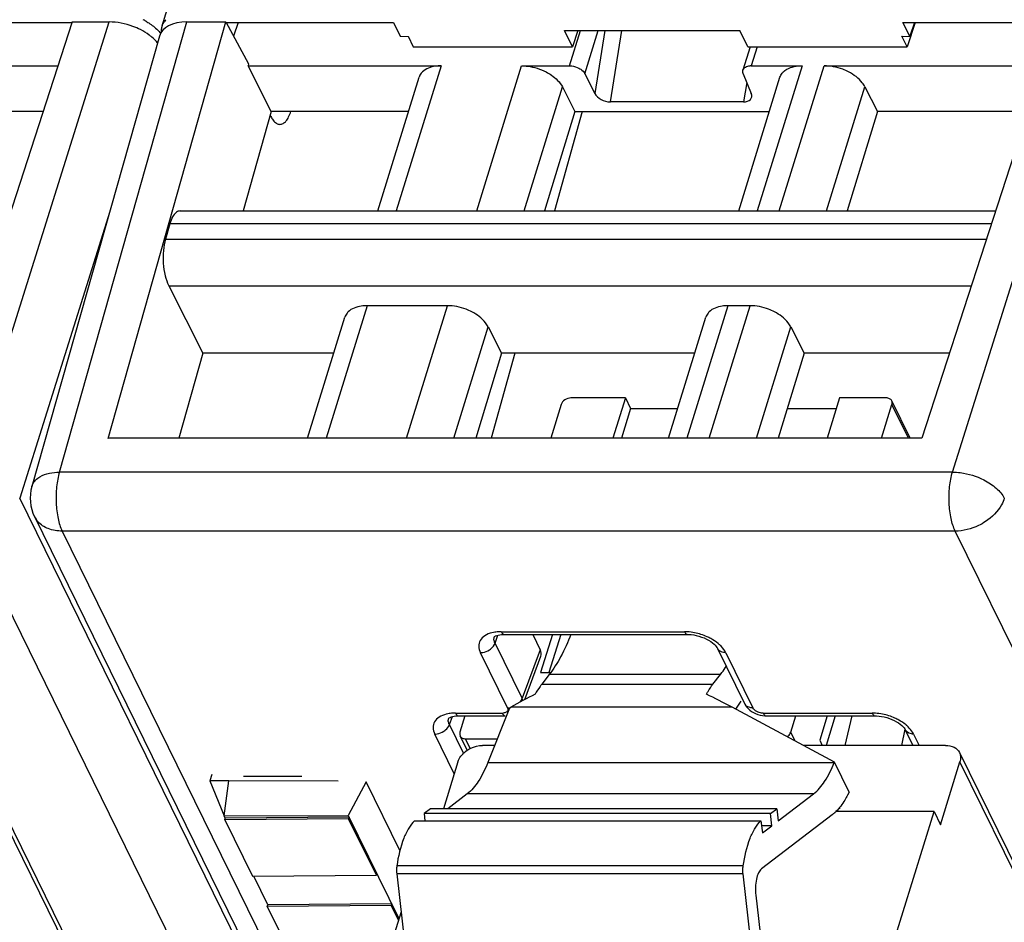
# Model space of a CAD drawing. Header units: millimetres. Extents: x 0 to 841, y 0 to 594.
# Tile 67 of 237: x 399 to 422, y 78 to 100. Entities that reach past the tile are written whole.
import ezdxf

# ---------------------------------------------------------------- set-up
doc = ezdxf.new("R2010")
doc.units = ezdxf.units.MM
doc.header["$LTSCALE"] = 46.255
doc.layers.get('0').update_dxf_attribs({"linetype": 'CONTINUOUS'})

msp = doc.modelspace()

# ---------------------------------------------------------------- linework, layer by layer
at = {"color": 7, "linetype": 'CONTINUOUS'}
for p, q in [((401.95865, 99.42039), (418.9376, 154.36429)), ((399.82766, 99.51175), (396.63149, 89.65536)), ((399.82766, 99.51175), (400.70271, 99.51175)), ((400.67852, 89.6546), (403.46585, 99.51175)), ((402.54479, 99.51175), (403.46585, 99.51175)), ((403.46585, 99.51175), (404.00527, 98.51737)), ((423.13051, 99.51175), (419.93433, 89.65536)), ((396.18713, 99.49811), (399.82766, 99.49811)), ((403.46585, 99.49811), (407.43285, 99.49811)), ((403.75466, 99.49811), (403.64717, 99.17751)), ((407.43285, 99.49811), (407.59331, 99.17148)), ((411.47756, 99.30875), (415.63111, 99.30875)), ((411.66705, 98.92261), (411.47756, 99.30875)), ((411.79651, 99.30875), (411.66705, 98.92261)), ((415.8206, 98.92261), (415.63111, 99.30875)), ((419.48997, 99.49811), (423.13051, 99.49811)), ((419.65029, 99.17102), (419.48997, 99.49811)), ((419.78112, 99.49811), (419.58817, 98.92261)), ((419.75995, 99.49811), (419.65029, 99.17102)), ((401.89217, 99.17794), (398.8729, 88.5144)), ((407.59344, 99.17193), (407.77726, 99.17057)), ((407.77739, 99.17102), (407.89947, 98.92261)), ((419.58817, 98.92261), (419.46623, 99.17148)), ((419.46638, 99.17193), (419.65014, 99.17057)), ((407.89947, 98.92261), (411.66705, 98.92261)), ((415.87442, 98.92261), (415.70402, 98.37119)), ((415.8206, 98.92261), (419.58817, 98.92261)), ((394.32297, 98.47341), (399.49101, 98.47359)), ((403.99271, 98.4732), (408.56106, 98.47341)), ((404.54154, 97.39194), (403.99271, 98.4732)), ((404.00527, 98.51737), (403.99286, 98.4732)), ((410.46456, 98.47341), (411.59892, 98.47341)), ((415.90047, 98.47341), (417.10389, 98.47341)), ((417.62582, 98.47341), (422.79386, 98.47359)), ((407.05964, 95.03741), (408.03721, 98.20083)), ((411.96094, 98.28551), (412.19906, 97.81547)), ((415.60248, 95.03741), (416.58005, 98.20083)), ((415.71019, 98.28551), (415.90171, 97.81547)), ((411.42996, 97.97236), (411.72398, 97.39194)), ((418.59121, 97.97236), (418.88523, 97.39194)), ((415.71465, 97.61887), (412.56582, 97.61887)), ((399.14026, 97.39195), (395.58239, 97.39194)), ((404.54154, 97.39194), (403.87575, 95.03741)), ((407.78724, 97.39194), (404.54154, 97.39194)), ((411.72398, 97.39194), (411.01017, 95.03741)), ((411.89751, 97.39194), (411.2433, 95.03741)), ((411.72398, 97.39194), (416.33008, 97.39194)), ((418.88523, 97.39194), (418.17142, 95.03741)), ((422.44311, 97.39195), (418.88523, 97.39194)), ((402.38308, 95.03741), (421.67959, 95.03741)), ((402.13939, 94.7347), (402.03502, 94.3729)), ((402.11469, 93.26668), (402.92403, 91.67175)), ((408.70959, 92.79429), (406.80608, 92.79429)), ((415.87084, 92.79429), (415.34892, 92.79429)), ((405.39646, 89.65536), (406.28223, 92.52171)), ((413.9393, 89.65536), (414.82507, 92.52171)), ((409.67498, 92.29324), (409.98981, 91.67175)), ((416.83623, 92.29324), (417.15106, 91.67175)), ((402.92403, 91.67175), (402.35386, 89.65537)), ((406.01957, 91.67175), (402.92403, 91.67175)), ((409.98981, 91.67175), (409.37851, 89.65536)), ((410.30814, 91.67175), (409.74788, 89.65536)), ((414.56241, 91.67175), (409.98981, 91.67175)), ((417.15106, 91.67175), (416.53975, 89.65536)), ((420.5882, 91.67176), (417.15106, 91.67175)), ((411.4007, 90.45445), (411.15376, 89.65536)), ((412.92281, 90.61112), (411.63332, 90.61112)), ((412.92281, 90.61112), (412.62746, 89.65536)), ((412.92281, 90.61112), (413.04482, 90.36247)), ((417.98864, 90.61112), (417.69329, 89.65536)), ((419.09391, 90.61112), (417.98864, 90.61112)), ((418.98278, 89.65536), (419.22971, 90.45445)), ((419.66042, 89.65536), (419.22505, 90.54256)), ((413.04482, 90.36247), (412.82631, 89.65536)), ((413.04482, 90.36247), (414.15781, 90.36247)), ((416.75413, 90.36247), (417.9118, 90.36247)), ((419.93433, 89.65536), (400.67783, 89.65537)), ((398.93734, 87.80143), (425.70912, 33.24627)), ((410.05469, 85.01313), (414.3893, 85.01313)), ((410.72994, 85.01313), (410.90687, 84.65259)), ((411.1929, 85.01313), (410.91366, 84.1095)), ((411.39175, 85.01313), (411.11251, 84.1095)), ((414.3893, 85.01313), (414.38986, 85.01314)), ((415.10026, 84.68399), (415.74104, 83.37823)), ((410.53805, 83.47222), (410.92098, 84.49597)), ((410.91366, 84.1095), (411.1526, 84.1095)), ((411.11909, 84.0638), (410.94048, 83.83446)), ((414.99315, 83.83446), (415.17176, 84.0638)), ((415.65063, 83.43581), (415.52913, 83.24504)), ((410.17469, 83.26845), (409.66467, 81.97843)), ((410.17469, 83.26845), (410.20877, 83.28853)), ((417.86637, 81.9892), (415.4482, 83.28853)), ((408.97399, 83.08614), (410.07982, 83.08614)), ((409.12372, 83.08614), (409.00424, 82.69952)), ((416.25543, 83.08614), (416.25606, 83.08615)), ((416.25543, 83.08614), (418.83496, 83.08614)), ((416.83326, 82.69952), (416.95273, 83.08614)), ((417.69843, 83.08614), (417.52078, 82.51126)), ((417.88571, 83.08614), (417.6698, 82.38745)), ((418.12065, 82.38745), (418.29006, 83.08614)), ((418.83496, 83.08614), (418.83552, 83.08615)), ((419.53616, 82.77429), (419.45916, 82.38745)), ((419.54592, 82.757), (419.72727, 82.38745)), ((409.17597, 82.27097), (409.0089, 82.61141)), ((409.14004, 82.54285), (409.88782, 82.54285)), ((417.52078, 82.51126), (417.58154, 82.38745)), ((409.82638, 82.38745), (409.53867, 82.38745)), ((420.4993, 82.38745), (417.1252, 82.38745)), ((397.52428, 82.21606), (419.30427, 37.8331)), ((420.82713, 82.21606), (442.60712, 37.8331)), ((408.95711, 81.99579), (408.61442, 80.88686)), ((417.86211, 81.97843), (417.86637, 81.9892)), ((418.21591, 81.27691), (417.86637, 81.9892)), ((420.37887, 80.50746), (420.83879, 81.99579)), ((403.13725, 81.69882), (403.09013, 81.54655)), ((403.88043, 81.65769), (405.26202, 81.65769)), ((403.53325, 81.54828), (403.08953, 81.54655)), ((403.08953, 81.54655), (403.42756, 80.71707)), ((403.42756, 80.71707), (403.53325, 81.54828)), ((406.12152, 81.5383), (403.53325, 81.54828)), ((406.7836, 81.5263), (406.36414, 80.72889)), ((407.58332, 79.89663), (406.7836, 81.5263)), ((409.17796, 81.24028), (408.71531, 80.88686)), ((416.53632, 80.59932), (417.3754, 81.24028)), ((418.21591, 81.27691), (418.18044, 81.20934)), ((408.30557, 80.88686), (408.15627, 80.77281)), ((416.50301, 80.88686), (408.30557, 80.88686)), ((416.35371, 80.77281), (416.50301, 80.88686)), ((416.50301, 80.88686), (416.53632, 80.59932)), ((403.42756, 80.71707), (406.36414, 80.72889)), ((403.45191, 80.66746), (403.4283, 80.71556)), ((403.43968, 80.62826), (403.45178, 80.66743)), ((406.37168, 80.64997), (403.43968, 80.62826)), ((403.43968, 80.62826), (404.09552, 79.2918)), ((406.38375, 80.68914), (403.45182, 80.66743)), ((406.36414, 80.72889), (407.56246, 78.28706)), ((406.38378, 80.68914), (406.37168, 80.64997)), ((407.02752, 79.31351), (406.37168, 80.64997)), ((416.35371, 80.77281), (408.15627, 80.77281)), ((408.15627, 80.77281), (408.17608, 80.60174)), ((417.81754, 80.74337), (416.13992, 79.46186)), ((416.38702, 80.48527), (416.35371, 80.77281)), ((420.22635, 80.81827), (417.90326, 80.81827)), ((419.01601, 76.90163), (420.22635, 80.81827)), ((420.22635, 80.81827), (420.37887, 80.50746)), ((407.93232, 80.60174), (416.12976, 80.60174)), ((416.12976, 80.60174), (416.16307, 80.31419)), ((416.38702, 80.48527), (416.14325, 80.48527)), ((416.16307, 80.31419), (416.38702, 80.48527)), ((404.09552, 79.2918), (407.02752, 79.31351)), ((404.45855, 78.61614), (404.12687, 79.29203)), ((407.02752, 79.31351), (407.03962, 79.35268)), ((407.50916, 79.34447), (407.93485, 75.6697)), ((416.13229, 75.6697), (415.7066, 79.34447)), ((416.00881, 78.84006), (416.31778, 76.17281)), ((404.44632, 78.57695), (404.45842, 78.61612)), ((407.37832, 78.59866), (404.44632, 78.57695)), ((404.44632, 78.57695), (405.14791, 77.14725)), ((407.39039, 78.63783), (404.45845, 78.61612)), ((407.39042, 78.63783), (407.37832, 78.59866)), ((407.55039, 78.24801), (407.37832, 78.59866)), ((407.61279, 78.44993), (407.09013, 76.75861))]:
    msp.add_line(p, q, dxfattribs=at)
at = {"color": 9, "linetype": 'CONTINUOUS'}
for p, q in [((397.36008, 88.85672), (400.70271, 99.51175)), ((399.52793, 88.85672), (402.54479, 99.51175)), ((420.66292, 88.85672), (424.00555, 99.51175)), ((411.59892, 98.47341), (411.85706, 99.30875)), ((411.96094, 98.28551), (412.27715, 99.30875)), ((412.43756, 99.30875), (412.19906, 97.81547)), ((412.56582, 97.61887), (412.83572, 99.30875)), ((416.03928, 98.92261), (415.90047, 98.47341)), ((408.56106, 98.47341), (407.49926, 95.03741)), ((409.40276, 95.03741), (410.46457, 98.47341)), ((417.1039, 98.47341), (416.0421, 95.03741)), ((416.56401, 95.03741), (417.6258, 98.47335)), ((410.52299, 95.03741), (411.42996, 97.97236)), ((415.79584, 98.07531), (415.71465, 97.61887)), ((417.68424, 95.03741), (418.59121, 97.97236)), ((400.7171, 95.02781), (398.58623, 88.23541)), ((421.58143, 94.7347), (402.13939, 94.7347)), ((402.03502, 94.3729), (421.46411, 94.3729)), ((402.11469, 93.26668), (421.10498, 93.26543)), ((406.80608, 92.79429), (405.83608, 89.65536)), ((407.73959, 89.65536), (408.70959, 92.79429)), ((415.34892, 92.79429), (414.37892, 89.65536)), ((414.90083, 89.65536), (415.87084, 92.79429)), ((408.85981, 89.65536), (409.67498, 92.29324)), ((416.02106, 89.65536), (416.83623, 92.29324)), ((419.62185, 89.65536), (419.22971, 90.45445)), ((420.66292, 88.85672), (399.52793, 88.85672)), ((398.8729, 88.5144), (398.87296, 88.51462)), ((425.35799, 33.68029), (398.58623, 88.23541)), ((424.19694, 32.90348), (397.42515, 87.45865)), ((420.728, 87.45865), (399.593, 87.45865)), ((399.593, 87.45865), (426.36479, 32.90348)), ((447.49978, 32.90348), (420.728, 87.45865)), ((409.98207, 85.07814), (414.31668, 85.07814)), ((409.83579, 84.80795), (409.90625, 84.99631)), ((410.47656, 83.50219), (409.83579, 84.80795)), ((410.90687, 84.65259), (410.47656, 83.50219)), ((410.13033, 83.27539), (409.48956, 84.58115)), ((415.29696, 84.58115), (415.93774, 83.27539)), ((415.17176, 84.0638), (411.11909, 84.0638)), ((410.94048, 83.83446), (414.99315, 83.83446)), ((415.4482, 83.28853), (410.20877, 83.28853)), ((408.75509, 82.88096), (408.82554, 83.06931)), ((408.90137, 83.15115), (410.0072, 83.15115)), ((416.18281, 83.15115), (418.76234, 83.15115)), ((409.08897, 82.20057), (408.75509, 82.88096)), ((408.8701, 81.71423), (408.40885, 82.65416)), ((409.25148, 82.31575), (409.14004, 82.54285)), ((416.93669, 82.48873), (416.83326, 82.69952)), ((419.74262, 82.65416), (419.87351, 82.38745)), ((419.31594, 37.61283), (397.53595, 81.99579)), ((409.66467, 81.97843), (417.86211, 81.97843)), ((442.61878, 37.61283), (420.83879, 81.99579)), ((417.3754, 81.24028), (409.17796, 81.24028)), ((418.00465, 80.89913), (417.97713, 80.89913)), ((415.70908, 79.53459), (407.51164, 79.53459)), ((415.7066, 79.34447), (407.50916, 79.34447))]:
    msp.add_line(p, q, dxfattribs=at)
at = {"color": 7, "linetype": 'CONTINUOUS'}
for points in [[(409.81925, 84.95805), (409.81833, 84.95659), (409.81929, 84.95759), (409.82331, 84.96106), (409.83325, 84.96785), (409.85105, 84.97725), (409.87632, 84.98741), (409.90822, 84.99689), (409.94631, 85.00478), (409.99022, 85.01036), (410.03904, 85.01302), (410.05505, 85.01319)], [(414.38987, 85.01303), (414.42053, 85.0125), (414.47812, 85.00854), (414.5383, 85.00048), (414.59986, 84.98832), (414.66174, 84.97224), (414.72294, 84.95248), (414.78232, 84.92943), (414.83908, 84.90343), (414.89212, 84.87502), (414.94001, 84.84516), (414.98229, 84.81461), (415.0186, 84.78419), (415.04816, 84.75532), (415.0709, 84.72916), (415.08764, 84.70612), (415.09896, 84.68695), (415.1009, 84.68309)], [(415.74133, 83.37809), (415.76633, 83.33393), (415.79486, 83.29484), (415.82822, 83.25799), (415.86579, 83.22399), (415.90767, 83.19274), (415.95368, 83.1646), (416.00255, 83.14047), (416.05436, 83.12033), (416.10885, 83.10437), (416.16413, 83.09332), (416.21961, 83.08733), (416.25606, 83.0862)], [(408.73854, 83.03106), (408.73762, 83.0296), (408.73858, 83.0306), (408.74261, 83.03407), (408.75254, 83.04086), (408.77034, 83.05026), (408.79562, 83.06042), (408.82752, 83.0699), (408.86561, 83.07779), (408.90952, 83.08337), (408.95833, 83.08603), (408.97434, 83.0862)], [(418.83553, 83.08604), (418.86619, 83.08551), (418.92378, 83.08155), (418.98396, 83.07349), (419.04552, 83.06133), (419.1074, 83.04525), (419.1686, 83.02549), (419.22798, 83.00244), (419.28474, 82.97644), (419.33779, 82.94803), (419.38567, 82.91817), (419.42795, 82.88762), (419.46426, 82.8572), (419.49382, 82.82833), (419.51656, 82.80217), (419.5333, 82.77913), (419.54462, 82.75996), (419.54657, 82.7561)]]:
    msp.add_lwpolyline(points, dxfattribs=at)
for centre, radius, start, end in [((400.79961, 98.16806), 1.56579, 61.076051, 63.120136), ((402.32307, 99.2906), 0.38896, 135.19863, 143.093554), ((402.27246, 99.32338), 0.32847, 162.821407, 168.657569), ((415.90033, 98.10025), 0.37316, 89.978287, 93.587989), ((399.83507, 88.24197), 1, 164.19185, 206.227988), ((419.6227, 83.69435), 3.22977, 239.562973, 239.935047)]:
    msp.add_arc(centre, radius, start, end, dxfattribs=at)
at = {"color": 9, "linetype": 'CONTINUOUS'}
for centre, radius, start, end in [((399.41538, 88.03711), 0.53296, 206.326593, 221.600461), ((414.30258, 83.74898), 1.32923, 86.151947, 89.392378), ((414.3038, 83.75668), 1.32147, 78.791148, 86.18208), ((415.24163, 84.75255), 0.15694, 205.951376, 222.212062), ((415.88242, 83.44678), 0.15693, 205.958643, 222.207442), ((410.00785, 83.40003), 0.24888, 269.849672, 275.434298), ((418.74824, 81.82199), 1.32923, 86.151947, 89.392378), ((418.74946, 81.82969), 1.32147, 78.791148, 86.18208), ((419.6873, 82.82556), 0.15694, 205.951376, 222.212062)]:
    msp.add_arc(centre, radius, start, end, dxfattribs=at)
at = {"color": 7, "linetype": 'CONTINUOUS'}
for centre, major_axis, ratio, start_param, end_param in [((402.84999, 98.89012), (0.95561, -0.29529), 0.57243192, 2.06579301, 3.15519034), ((412.47207, 97.82233), (0.28448, -0.10661), 0.60915864, 3.72682523, 5.26390485), ((415.62243, 97.82233), (0.28404, -0.10565), 0.61216235, 5.25838437, 6.79546398), ((410.44587, 84.65297), (0.47816, -0.14806), 0.5719578, -0.03302402, 0.49498233), ((410.69183, 81.15121), (3.39554, 2.50467), 0.48630113, 1.20003547, 1.36069126), ((416.85127, 81.15121), (4.11555, -2.86589), 0.21550779, 2.06363561, 2.22429141)]:
    msp.add_ellipse(centre, major_axis=major_axis, ratio=ratio, start_param=start_param, end_param=end_param, dxfattribs=at)
for points, knots in [([(401.44331, 99.3297), (401.38577, 99.35887), (401.1513, 99.46043), (400.89365, 99.51175), (400.70271, 99.51175)], [0, 0, 0, 0, 0.25255872, 1, 1, 1, 1]), ([(401.55691, 99.53855), (401.58535, 99.52283), (401.6912, 99.45989), (401.78941, 99.38315), (401.85271, 99.31822)], [0, 0, 0, 0, 0.26384064, 1, 1, 1, 1]), ([(401.71341, 99.15299), (401.69371, 99.16966), (401.60914, 99.23647), (401.51638, 99.29265), (401.44331, 99.3297)], [0, 0, 0, 0, 0.23954598, 1, 1, 1, 1]), ([(401.85273, 99.0099), (401.84293, 99.02245), (401.80037, 99.07376), (401.75213, 99.12024), (401.71341, 99.15299)], [0, 0, 0, 0, 0.23896581, 1, 1, 1, 1]), ([(408.56106, 98.47341), (408.51555, 98.47341), (408.35899, 98.46355), (408.1959, 98.4068), (408.1158, 98.3277)], [0, 0, 0, 0, 0.28787715, 1, 1, 1, 1]), ([(410.46456, 98.47341), (410.51298, 98.47341), (410.71268, 98.45954), (410.90858, 98.39747), (411.04302, 98.3277)], [0, 0, 0, 0, 0.24222324, 1, 1, 1, 1]), ([(411.59892, 98.47341), (411.61708, 98.47341), (411.69196, 98.46819), (411.76543, 98.44493), (411.81584, 98.41877)], [0, 0, 0, 0, 0.2422285, 1, 1, 1, 1]), ([(411.81584, 98.41877), (411.83218, 98.41029), (411.88883, 98.37655), (411.93935, 98.32814), (411.96094, 98.28551)], [0, 0, 0, 0, 0.27805098, 1, 1, 1, 1]), ([(415.71019, 98.28551), (415.70724, 98.29274), (415.69808, 98.32017), (415.69776, 98.351), (415.70401, 98.3712)], [0, 0, 0, 0, 0.26957933, 1, 1, 1, 1]), ([(415.73349, 98.41877), (415.74157, 98.42675), (415.78319, 98.45831), (415.83667, 98.47014), (415.87697, 98.47268)], [0, 0, 0, 0, 0.2195066, 1, 1, 1, 1]), ([(416.65863, 98.3277), (416.68304, 98.3518), (416.81246, 98.4465), (416.97969, 98.47341), (417.10389, 98.47341)], [0, 0, 0, 0, 0.21642909, 1, 1, 1, 1]), ([(418.20427, 98.3277), (418.1593, 98.35104), (417.97661, 98.43217), (417.775, 98.47341), (417.62582, 98.47341)], [0, 0, 0, 0, 0.2535019, 1, 1, 1, 1]), ([(408.1158, 98.3277), (408.10659, 98.31861), (408.07294, 98.28156), (408.04813, 98.23628), (408.03717, 98.20084)], [0, 0, 0, 0, 0.25863007, 1, 1, 1, 1]), ([(411.04302, 98.3277), (411.08658, 98.30509), (411.23763, 98.21509), (411.37238, 98.08602), (411.42996, 97.97234)], [0, 0, 0, 0, 0.27803991, 1, 1, 1, 1]), ([(416.58004, 98.20083), (416.591, 98.23627), (416.61578, 98.28156), (416.64943, 98.31861), (416.65863, 98.3277)], [0, 0, 0, 0, 0.74137057, 1, 1, 1, 1]), ([(418.59121, 97.97236), (418.57354, 98.00724), (418.47564, 98.15575), (418.32644, 98.26429), (418.20427, 98.3277)], [0, 0, 0, 0, 0.22123285, 1, 1, 1, 1]), ([(404.51591, 97.30131), (404.52105, 97.29051), (404.54093, 97.25099), (404.56432, 97.2131), (404.58403, 97.18753)], [0, 0, 0, 0, 0.27039104, 1, 1, 1, 1]), ([(404.58403, 97.18753), (404.60617, 97.1588), (404.65195, 97.11044), (404.71714, 97.08743), (404.74604, 97.08745)], [0, 0, 0, 0, 0.55652313, 1, 1, 1, 1]), ([(404.74604, 97.08745), (404.77134, 97.08747), (404.8274, 97.10457), (404.89753, 97.16984), (404.95905, 97.26804), (404.99091, 97.34693), (405.00584, 97.39092)], [0, 0, 0, 0, 0.18011767, 0.3968262, 0.66922156, 1, 1, 1, 1]), ([(402.28753, 95.00081), (402.25279, 94.97323), (402.19129, 94.88719), (402.15553, 94.79065), (402.13939, 94.7347)], [0, 0, 0, 0, 0.43241416, 1, 1, 1, 1]), ([(402.34069, 95.03045), (402.32649, 95.02574), (402.30813, 95.01622), (402.29175, 95.00416), (402.28753, 95.00081)], [0, 0, 0, 0, 0.73520265, 1, 1, 1, 1]), ([(402.03502, 94.3729), (402.00958, 94.28474), (401.97856, 94.0928), (401.97787, 93.89904), (401.98514, 93.79801)], [0, 0, 0, 0, 0.47528245, 1, 1, 1, 1]), ([(401.98514, 93.79801), (401.99223, 93.69959), (402.01883, 93.51779), (402.07641, 93.34195), (402.11469, 93.26668)], [0, 0, 0, 0, 0.5388699, 1, 1, 1, 1]), ([(406.80608, 92.79429), (406.76057, 92.79429), (406.60401, 92.78443), (406.44092, 92.72768), (406.36082, 92.64858)], [0, 0, 0, 0, 0.28787715, 1, 1, 1, 1]), ([(409.28804, 92.64858), (409.24307, 92.67192), (409.06038, 92.75305), (408.85877, 92.79429), (408.70959, 92.79429)], [0, 0, 0, 0, 0.2535019, 1, 1, 1, 1]), ([(415.34892, 92.79429), (415.30341, 92.79429), (415.14685, 92.78443), (414.98376, 92.72768), (414.90366, 92.64858)], [0, 0, 0, 0, 0.28787715, 1, 1, 1, 1]), ([(416.44929, 92.64858), (416.40432, 92.67192), (416.22163, 92.75305), (416.02002, 92.79429), (415.87084, 92.79429)], [0, 0, 0, 0, 0.2535019, 1, 1, 1, 1]), ([(406.36082, 92.64858), (406.35161, 92.63949), (406.31796, 92.60244), (406.29315, 92.55716), (406.28219, 92.52172)], [0, 0, 0, 0, 0.25863007, 1, 1, 1, 1]), ([(409.67498, 92.29324), (409.65731, 92.32812), (409.55941, 92.47663), (409.41021, 92.58517), (409.28804, 92.64858)], [0, 0, 0, 0, 0.22123285, 1, 1, 1, 1]), ([(414.90366, 92.64858), (414.89445, 92.63949), (414.8608, 92.60244), (414.83599, 92.55716), (414.82503, 92.52172)], [0, 0, 0, 0, 0.25863007, 1, 1, 1, 1]), ([(416.83623, 92.29324), (416.81856, 92.32812), (416.72066, 92.47663), (416.57146, 92.58517), (416.44929, 92.64858)], [0, 0, 0, 0, 0.22123285, 1, 1, 1, 1]), ([(411.63332, 90.61112), (411.5828, 90.61112), (411.48474, 90.57895), (411.41463, 90.49955), (411.4007, 90.45445)], [0, 0, 0, 0, 0.51698181, 1, 1, 1, 1]), ([(419.22504, 90.54256), (419.21456, 90.56391), (419.17419, 90.60183), (419.12145, 90.61112), (419.09391, 90.61112)], [0, 0, 0, 0, 0.46351131, 1, 1, 1, 1]), ([(419.22971, 90.45445), (419.23206, 90.46203), (419.2387, 90.49107), (419.23468, 90.52293), (419.22504, 90.54256)], [0, 0, 0, 0, 0.26614116, 1, 1, 1, 1]), ([(411.62971, 85.01228), (411.56, 84.83203), (411.41318, 84.50243), (411.22153, 84.19534), (411.11909, 84.0638)], [0, 0, 0, 0, 0.53685354, 1, 1, 1, 1]), ([(415.17176, 84.0638), (415.18356, 84.07895), (415.23151, 84.14212), (415.27644, 84.20756), (415.30897, 84.2581)], [0, 0, 0, 0, 0.24218729, 1, 1, 1, 1]), ([(410.94048, 83.83446), (410.92684, 83.81695), (410.87078, 83.74132), (410.82146, 83.66082), (410.78686, 83.59776)], [0, 0, 0, 0, 0.23581698, 1, 1, 1, 1]), ([(414.83952, 83.59776), (414.8515, 83.61958), (414.89816, 83.7013), (414.95061, 83.77984), (414.99315, 83.83446)], [0, 0, 0, 0, 0.26440392, 1, 1, 1, 1]), ([(409.00424, 82.69952), (409.0019, 82.69194), (408.99526, 82.6629), (408.99927, 82.63104), (409.00891, 82.61141)], [0, 0, 0, 0, 0.26614116, 1, 1, 1, 1]), ([(409.00891, 82.61141), (409.01939, 82.59006), (409.05976, 82.55214), (409.11251, 82.54285), (409.14004, 82.54285)], [0, 0, 0, 0, 0.46351131, 1, 1, 1, 1]), ([(416.74746, 82.59036), (416.75779, 82.59749), (416.79429, 82.62651), (416.82317, 82.66686), (416.83326, 82.69952)], [0, 0, 0, 0, 0.26859655, 1, 1, 1, 1]), ([(408.95711, 81.99579), (408.96522, 82.02204), (409.01247, 82.13146), (409.10028, 82.22026), (409.17561, 82.27138)], [0, 0, 0, 0, 0.23184701, 1, 1, 1, 1]), ([(409.17561, 82.27138), (409.20275, 82.2898), (409.31363, 82.35396), (409.4434, 82.38745), (409.53867, 82.38745)], [0, 0, 0, 0, 0.25610713, 1, 1, 1, 1]), ([(420.4993, 82.38745), (420.56811, 82.38745), (420.69997, 82.36423), (420.80092, 82.26945), (420.82713, 82.21606)], [0, 0, 0, 0, 0.53640252, 1, 1, 1, 1]), ([(420.82713, 82.21606), (420.84305, 82.18361), (420.86165, 82.10859), (420.85023, 82.0328), (420.83879, 81.99579)], [0, 0, 0, 0, 0.48263732, 1, 1, 1, 1]), ([(409.66467, 81.97843), (409.60343, 81.82353), (409.47468, 81.55436), (409.28177, 81.31958), (409.17796, 81.24028)], [0, 0, 0, 0, 0.5604471, 1, 1, 1, 1]), ([(417.3754, 81.24028), (417.47921, 81.31958), (417.67212, 81.55436), (417.80087, 81.82353), (417.86211, 81.97843)], [0, 0, 0, 0, 0.4395529, 1, 1, 1, 1]), ([(418.18044, 81.20934), (418.15986, 81.17015), (418.08148, 81.0307), (417.98574, 80.89959), (417.90326, 80.81826)], [0, 0, 0, 0, 0.27648029, 1, 1, 1, 1]), ([(417.90326, 80.81826), (417.89629, 80.81138), (417.86888, 80.78512), (417.83992, 80.76047), (417.81754, 80.74337)], [0, 0, 0, 0, 0.25803185, 1, 1, 1, 1]), ([(407.93232, 80.60174), (407.87854, 80.55229), (407.77884, 80.41988), (407.61345, 80.0679), (407.54382, 79.75675), (407.51164, 79.53459)], [0, 0, 0, 0, 0.1883851, 0.42111019, 1, 1, 1, 1]), ([(415.70908, 79.53459), (415.74126, 79.75675), (415.81089, 80.0679), (415.97628, 80.41988), (416.07599, 80.55229), (416.12976, 80.60174)], [0, 0, 0, 0, 0.57888981, 0.8116149, 1, 1, 1, 1]), ([(407.51164, 79.53459), (407.50941, 79.51915), (407.50257, 79.45603), (407.50365, 79.39203), (407.50916, 79.34447)], [0, 0, 0, 0, 0.24571182, 1, 1, 1, 1]), ([(415.7066, 79.34447), (415.7011, 79.39203), (415.70001, 79.45603), (415.70685, 79.51915), (415.70908, 79.53459)], [0, 0, 0, 0, 0.75428819, 1, 1, 1, 1]), ([(416.13992, 79.46186), (416.10994, 79.43896), (416.06027, 79.35869), (415.99963, 79.15041), (415.99419, 78.96619), (416.00881, 78.84006)], [0, 0, 0, 0, 0.17360166, 0.41563281, 1, 1, 1, 1])]:
    msp.add_open_spline(points, degree=3, knots=knots, dxfattribs=at)
for points in [[(401.95865, 99.42039), (401.97015, 99.45756), (401.98873, 99.49304), (402.01206, 99.52418)], [(401.85271, 99.31822), (401.87568, 99.29465), (401.8975, 99.26989), (401.91772, 99.24393)], [(401.94538, 99.28671), (401.94228, 99.32036), (401.94376, 99.35484), (401.95041, 99.38798)], [(415.70401, 98.3712), (415.70952, 98.38902), (415.72022, 98.40566), (415.73349, 98.41877)], [(402.38308, 95.03739), (402.36876, 95.03739), (402.35428, 95.03496), (402.34069, 95.03045)]]:
    msp.add_open_spline(points, degree=3, dxfattribs=at)
at = {"color": 9, "linetype": 'CONTINUOUS'}
for points, knots in [([(398.96378, 88.66697), (398.99385, 88.69755), (399.15744, 88.81921), (399.36949, 88.85437), (399.52793, 88.85672)], [0, 0, 0, 0, 0.21303422, 1, 1, 1, 1]), ([(399.52793, 88.85672), (399.49374, 88.74409), (399.44937, 88.49971), (399.44241, 88.25218), (399.4484, 88.12329)], [0, 0, 0, 0, 0.47706597, 1, 1, 1, 1]), ([(420.5834, 88.12329), (420.5774, 88.25218), (420.58436, 88.49971), (420.62873, 88.74409), (420.66292, 88.85672)], [0, 0, 0, 0, 0.52293403, 1, 1, 1, 1]), ([(420.66292, 88.85672), (420.72478, 88.85626), (420.97979, 88.83716), (421.23002, 88.75933), (421.40263, 88.67182)], [0, 0, 0, 0, 0.24222677, 1, 1, 1, 1]), ([(398.87295, 88.51463), (398.87692, 88.5286), (398.89696, 88.58473), (398.93225, 88.63491), (398.96378, 88.66697)], [0, 0, 0, 0, 0.2441747, 1, 1, 1, 1]), ([(421.40263, 88.67182), (421.5097, 88.61754), (421.69647, 88.49681), (421.8441, 88.32494), (421.88898, 88.23512)], [0, 0, 0, 0, 0.54451922, 1, 1, 1, 1]), ([(399.4484, 88.12329), (399.45417, 87.99943), (399.48108, 87.77253), (399.54728, 87.55183), (399.593, 87.45865)], [0, 0, 0, 0, 0.54433983, 1, 1, 1, 1]), ([(420.728, 87.45865), (420.68227, 87.55183), (420.61607, 87.77253), (420.58916, 87.99943), (420.5834, 88.12329)], [0, 0, 0, 0, 0.45566017, 1, 1, 1, 1]), ([(421.88907, 88.23542), (421.8723, 88.18284), (421.77572, 87.96409), (421.59837, 87.78718), (421.44659, 87.68566)], [0, 0, 0, 0, 0.23209072, 1, 1, 1, 1]), ([(399.593, 87.45865), (399.48106, 87.45865), (399.26755, 87.49037), (399.08243, 87.60935), (399.01684, 87.68326)], [0, 0, 0, 0, 0.53113874, 1, 1, 1, 1]), ([(421.44659, 87.68566), (421.39269, 87.64961), (421.17272, 87.52417), (420.9163, 87.45865), (420.728, 87.45865)], [0, 0, 0, 0, 0.25616581, 1, 1, 1, 1]), ([(409.98207, 85.07814), (409.96901, 85.078), (409.91815, 85.07666), (409.86734, 85.07208), (409.82997, 85.06628)], [0, 0, 0, 0, 0.25665379, 1, 1, 1, 1]), ([(409.98207, 85.07814), (409.98679, 85.06852), (410.00251, 85.04027), (410.03219, 85.01339), (410.05469, 85.01319)], [0, 0, 0, 0, 0.32257033, 1, 1, 1, 1]), ([(414.31667, 85.07814), (414.32139, 85.0685), (414.3371, 85.04021), (414.36677, 85.01326), (414.3893, 85.01303)], [0, 0, 0, 0, 0.32261712, 1, 1, 1, 1]), ([(409.76246, 85.05285), (409.70319, 85.03819), (409.59645, 84.99697), (409.4758, 84.88288), (409.43585, 84.72813), (409.46727, 84.62881), (409.48956, 84.58115)], [0, 0, 0, 0, 0.28739147, 0.52859068, 0.75233562, 1, 1, 1, 1]), ([(409.83598, 84.80795), (409.82327, 84.83254), (409.80546, 84.88369), (409.81207, 84.93816), (409.82084, 84.96154)], [0, 0, 0, 0, 0.52575328, 1, 1, 1, 1]), ([(414.94387, 84.91409), (414.91445, 84.93017), (414.79243, 84.99065), (414.66133, 85.03293), (414.56067, 85.05294)], [0, 0, 0, 0, 0.24620947, 1, 1, 1, 1]), ([(415.16634, 84.75397), (415.15074, 84.76904), (415.0823, 84.8299), (415.00515, 84.8806), (414.94387, 84.91409)], [0, 0, 0, 0, 0.23693944, 1, 1, 1, 1]), ([(409.48956, 84.58115), (409.50764, 84.58113), (409.58224, 84.5876), (409.6546, 84.616), (409.70196, 84.64701)], [0, 0, 0, 0, 0.24210312, 1, 1, 1, 1]), ([(409.70197, 84.64701), (409.7177, 84.65731), (409.7736, 84.69997), (409.81892, 84.7592), (409.83599, 84.80794)], [0, 0, 0, 0, 0.26701958, 1, 1, 1, 1]), ([(415.29696, 84.58115), (415.27979, 84.58115), (415.21803, 84.58605), (415.15567, 84.61379), (415.1254, 84.64711)], [0, 0, 0, 0, 0.27610853, 1, 1, 1, 1]), ([(415.29696, 84.58115), (415.28925, 84.59615), (415.25328, 84.65904), (415.20628, 84.7154), (415.16634, 84.75397)], [0, 0, 0, 0, 0.23299528, 1, 1, 1, 1]), ([(410.42067, 83.4091), (410.42692, 83.41627), (410.44962, 83.44459), (410.46771, 83.47689), (410.47656, 83.50219)], [0, 0, 0, 0, 0.26191999, 1, 1, 1, 1]), ([(410.13033, 83.27539), (410.13289, 83.27017), (410.14087, 83.25055), (410.14142, 83.22737), (410.13604, 83.21294)], [0, 0, 0, 0, 0.27430099, 1, 1, 1, 1]), ([(415.93774, 83.27539), (415.92057, 83.27539), (415.85881, 83.28029), (415.79645, 83.30803), (415.76618, 83.34135)], [0, 0, 0, 0, 0.27610821, 1, 1, 1, 1]), ([(416.03435, 83.18775), (416.02333, 83.19336), (415.98568, 83.21536), (415.95152, 83.24709), (415.93774, 83.27539)], [0, 0, 0, 0, 0.28198965, 1, 1, 1, 1]), ([(408.68175, 83.12586), (408.62249, 83.1112), (408.51574, 83.06998), (408.3951, 82.95589), (408.35515, 82.80114), (408.38657, 82.70182), (408.40885, 82.65416)], [0, 0, 0, 0, 0.28739147, 0.52859068, 0.75233562, 1, 1, 1, 1]), ([(408.75528, 82.88095), (408.74256, 82.90554), (408.72475, 82.95669), (408.73137, 83.01117), (408.74013, 83.03455)], [0, 0, 0, 0, 0.52575328, 1, 1, 1, 1]), ([(408.90137, 83.15115), (408.88831, 83.151), (408.83745, 83.14967), (408.78664, 83.14509), (408.74926, 83.13929)], [0, 0, 0, 0, 0.25665379, 1, 1, 1, 1]), ([(408.90137, 83.15115), (408.90609, 83.14153), (408.9218, 83.11328), (408.95148, 83.0864), (408.97399, 83.0862)], [0, 0, 0, 0, 0.32257033, 1, 1, 1, 1]), ([(410.0072, 83.15115), (410.01192, 83.14153), (410.02764, 83.11328), (410.05732, 83.0864), (410.07982, 83.08621)], [0, 0, 0, 0, 0.32257365, 1, 1, 1, 1]), ([(410.1193, 83.18732), (410.11439, 83.1824), (410.08895, 83.16268), (410.05626, 83.15465), (410.03142, 83.15226)], [0, 0, 0, 0, 0.21801767, 1, 1, 1, 1]), ([(416.18281, 83.15115), (416.1704, 83.15115), (416.11923, 83.15466), (416.06895, 83.17015), (416.03435, 83.18775)], [0, 0, 0, 0, 0.24217521, 1, 1, 1, 1]), ([(416.18281, 83.15115), (416.18753, 83.14153), (416.20324, 83.11328), (416.23293, 83.0864), (416.25543, 83.0862)], [0, 0, 0, 0, 0.32257034, 1, 1, 1, 1]), ([(418.76233, 83.15115), (418.76705, 83.14151), (418.78276, 83.11322), (418.81244, 83.08626), (418.83496, 83.08604)], [0, 0, 0, 0, 0.32261712, 1, 1, 1, 1]), ([(419.38953, 82.9871), (419.36012, 83.00318), (419.23809, 83.06366), (419.10699, 83.10594), (419.00633, 83.12595)], [0, 0, 0, 0, 0.24620947, 1, 1, 1, 1]), ([(419.612, 82.82698), (419.5964, 82.84205), (419.52796, 82.90291), (419.45081, 82.95361), (419.38953, 82.9871)], [0, 0, 0, 0, 0.23693944, 1, 1, 1, 1]), ([(408.62126, 82.72002), (408.637, 82.73032), (408.6929, 82.77298), (408.73822, 82.83221), (408.75528, 82.88095)], [0, 0, 0, 0, 0.26701957, 1, 1, 1, 1]), ([(419.74262, 82.65416), (419.73491, 82.66916), (419.69894, 82.73205), (419.65194, 82.78841), (419.612, 82.82698)], [0, 0, 0, 0, 0.23299528, 1, 1, 1, 1]), ([(408.40885, 82.65415), (408.42694, 82.65414), (408.50154, 82.66061), (408.57389, 82.68901), (408.62126, 82.72002)], [0, 0, 0, 0, 0.24210312, 1, 1, 1, 1]), ([(419.74262, 82.65416), (419.72545, 82.65416), (419.66369, 82.65906), (419.60133, 82.68679), (419.57106, 82.72012)], [0, 0, 0, 0, 0.27610853, 1, 1, 1, 1])]:
    msp.add_open_spline(points, degree=3, knots=knots, dxfattribs=at)
for points in [[(409.82997, 85.06628), (409.80729, 85.06277), (409.78473, 85.05836), (409.76246, 85.05285)], [(410.49507, 83.44924), (410.49092, 83.46747), (410.48451, 83.48526), (410.47656, 83.50219)], [(410.13604, 83.21294), (410.13248, 83.20338), (410.12651, 83.19454), (410.1193, 83.18732)], [(410.13033, 83.27539), (410.15304, 83.27539), (410.17583, 83.27788), (410.1981, 83.2823)], [(408.74926, 83.13929), (408.72659, 83.13578), (408.70402, 83.13137), (408.68175, 83.12586)]]:
    msp.add_open_spline(points, degree=3, dxfattribs=at)

doc.saveas('drawing.dxf')
